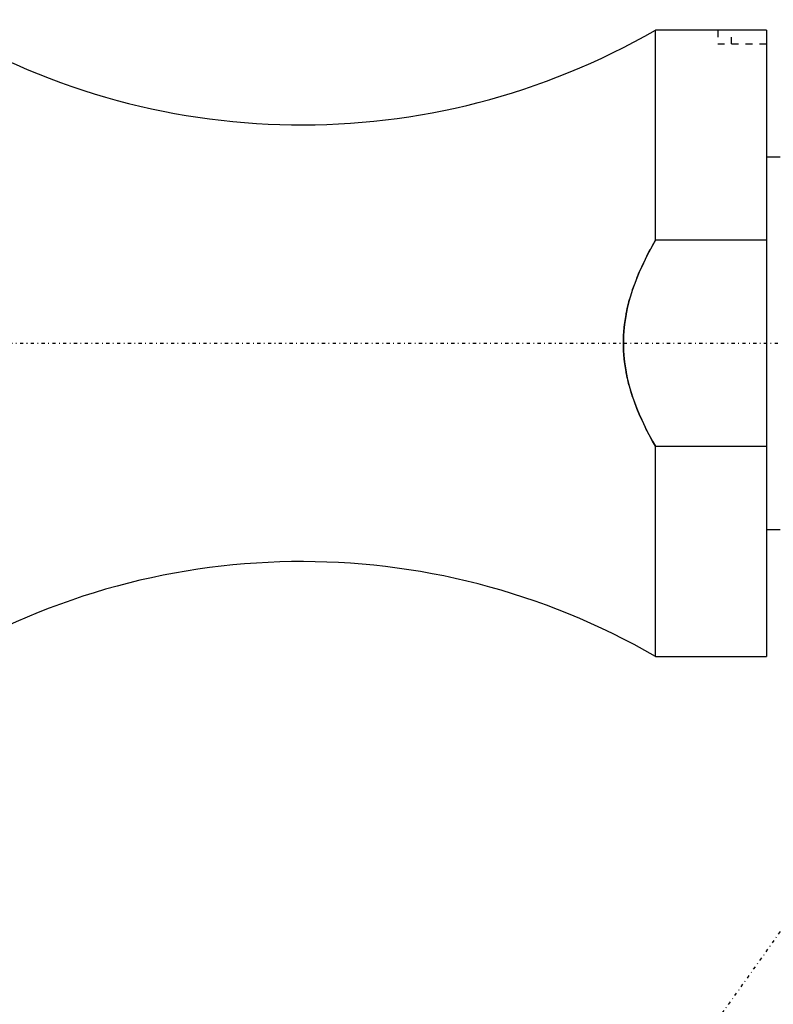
# Model space of a CAD drawing. Extents: x -565 to 216, y -1 to 791.
# Tile 9 of 13: x -271 to -163, y 625 to 766. Entities that reach past the tile are written whole.
import ezdxf

# ---------------------------------------------------------------- set-up
doc = ezdxf.new("R2010")
doc.units = 0
doc.linetypes.add('CENTER', pattern=[1.5, 0.45, -0.5, 0.05, -0.5])
doc.linetypes.add('DASHED', pattern=[2, 1, -1])
for name, color, linetype in [('AM_0', 7, 'CONTINUOUS'), ('AM_3', 7, 'DASHED'), ('AM_7', 7, 'CENTER')]:
    doc.layers.add(name, color=color, linetype=linetype)

msp = doc.modelspace()

# ---------------------------------------------------------------- linework, layer by layer
at = {"layer": 'AM_0', "color": 7, "linetype": 'CONTINUOUS'}
for p, q in [((-171, 765), (-179.96, 765)), ((-179.96, 734.79), (-179.96, 765)), ((-164, 764.96), (-169, 764.96)), ((-164, 764.96), (-164, 675)), ((-162, 746.75), (-164, 746.75)), ((-164, 734.79), (-179.96, 734.79)), ((-179.96, 675), (-179.96, 705.21)), ((-179.96, 705.21), (-164, 705.21)), ((-164, 693.25), (-162, 693.25)), ((-179.96, 675), (-164, 675))]:
    msp.add_line(p, q, dxfattribs=at)
for points in [[(-169, 764.96, 0), (-169.01, 764.96, 0), (-169.04, 764.96, 0), (-169.07, 764.96, 0), (-169.08, 764.96, 0), (-169.1, 764.96, 0), (-169.13, 764.96, 0), (-169.16, 764.96, 0), (-169.18, 764.96, 0), (-169.21, 764.96, 0), (-169.24, 764.96, 0), (-169.26, 764.96, 0), (-169.27, 764.96, 0), (-169.3, 764.96, 0), (-169.33, 764.96, 0), (-169.36, 764.96, 0), (-169.38, 764.96, 0), (-169.41, 764.96, 0), (-169.43, 764.96, 0), (-169.44, 764.96, 0), (-169.47, 764.96, 0), (-169.5, 764.96, 0), (-169.51, 764.96, 0), (-169.53, 764.96, 0), (-169.56, 764.96, 0), (-169.58, 764.96, 0), (-169.6, 764.96, 0), (-169.61, 764.96, 0), (-169.64, 764.96, 0), (-169.67, 764.96, 0), (-169.7, 764.96, 0), (-169.72, 764.96, 0), (-169.75, 764.96, 0), (-169.77, 764.96, 0), (-169.78, 764.96, 0), (-169.81, 764.96, 0), (-169.83, 764.96, 0), (-169.86, 764.96, 0), (-169.89, 764.96, 0), (-169.91, 764.96, 0), (-169.93, 764.97, 0), (-169.94, 764.97, 0), (-169.97, 764.97, 0), (-169.99, 764.97, 0), (-170.02, 764.97, 0), (-170.04, 764.97, 0), (-170.07, 764.97, 0), (-170.08, 764.97, 0), (-170.09, 764.97, 0), (-170.12, 764.97, 0), (-170.14, 764.97, 0), (-170.16, 764.97, 0), (-170.19, 764.97, 0), (-170.21, 764.97, 0), (-170.22, 764.97, 0), (-170.23, 764.97, 0), (-170.26, 764.97, 0), (-170.28, 764.97, 0), (-170.3, 764.97, 0), (-170.32, 764.97, 0), (-170.34, 764.98, 0), (-170.35, 764.98, 0), (-170.36, 764.98, 0), (-170.38, 764.98, 0), (-170.4, 764.98, 0), (-170.41, 764.98, 0), (-170.42, 764.98, 0), (-170.44, 764.98, 0), (-170.46, 764.98, 0), (-170.47, 764.98, 0), (-170.48, 764.98, 0), (-170.5, 764.98, 0), (-170.52, 764.98, 0), (-170.54, 764.98, 0), (-170.56, 764.98, 0), (-170.57, 764.98, 0), (-170.58, 764.98, 0), (-170.59, 764.98, 0), (-170.61, 764.98, 0), (-170.63, 764.98, 0), (-170.64, 764.99, 0), (-170.66, 764.99, 0), (-170.68, 764.99, 0), (-170.68, 764.99, 0), (-170.69, 764.99, 0), (-170.71, 764.99, 0), (-170.72, 764.99, 0), (-170.74, 764.99, 0), (-170.75, 764.99, 0), (-170.77, 764.99, 0), (-170.77, 764.99, 0), (-170.78, 764.99, 0), (-170.79, 764.99, 0), (-170.81, 764.99, 0), (-170.82, 764.99, 0), (-170.83, 764.99, 0), (-170.84, 764.99, 0), (-170.85, 764.99, 0), (-170.85, 764.99, 0), (-170.86, 764.99, 0), (-170.87, 764.99, 0), (-170.88, 765, 0), (-170.89, 765, 0), (-170.9, 765, 0), (-170.91, 765, 0), (-170.91, 765, 0), (-170.92, 765, 0), (-170.93, 765, 0), (-170.93, 765, 0), (-170.94, 765, 0), (-170.94, 765, 0), (-170.95, 765, 0), (-170.95, 765, 0), (-170.96, 765, 0), (-170.96, 765, 0), (-170.97, 765, 0), (-170.97, 765, 0), (-170.98, 765, 0), (-170.98, 765, 0), (-170.98, 765, 0), (-170.99, 765, 0), (-170.99, 765, 0), (-170.99, 765, 0), (-170.99, 765, 0), (-171, 765, 0), (-171, 765, 0), (-171, 765, 0), (-171, 765, 0), (-171, 765, 0), (-171, 765, 0), (-171, 765, 0)], [(-179.96, 734.79, 0), (-180.37, 734.05, 0), (-181.16, 732.57, 0), (-181.91, 731, 0), (-182.27, 730.2, 0), (-182.61, 729.37, 0), (-183.23, 727.7, 0), (-183.75, 725.99, 0), (-183.99, 724.98, 0), (-184.06, 724.69, 0), (-184.11, 724.4, 0), (-184.14, 724.26, 0), (-184.17, 724.11, 0), (-184.22, 723.82, 0), (-184.27, 723.54, 0), (-184.32, 723.25, 0), (-184.36, 722.96, 0), (-184.39, 722.68, 0), (-184.41, 722.53, 0), (-184.43, 722.39, 0), (-184.46, 722.1, 0), (-184.48, 721.82, 0), (-184.5, 721.54, 0), (-184.52, 721.25, 0), (-184.54, 720.97, 0), (-184.54, 720.83, 0), (-184.55, 720.69, 0), (-184.55, 720.41, 0), (-184.56, 720.14, 0), (-184.56, 720, 0), (-184.56, 719.86, 0), (-184.55, 719.59, 0), (-184.55, 719.31, 0), (-184.54, 719.17, 0), (-184.54, 719.03, 0), (-184.52, 718.75, 0), (-184.5, 718.46, 0), (-184.48, 718.18, 0), (-184.46, 717.9, 0), (-184.43, 717.61, 0), (-184.41, 717.47, 0), (-184.39, 717.32, 0), (-184.36, 717.04, 0), (-184.32, 716.75, 0), (-184.27, 716.46, 0), (-184.22, 716.18, 0), (-184.17, 715.89, 0), (-184.14, 715.74, 0), (-184.11, 715.6, 0), (-184.06, 715.31, 0), (-183.99, 715.02, 0), (-183.75, 714.01, 0), (-183.23, 712.3, 0), (-182.61, 710.63, 0), (-182.27, 709.8, 0), (-181.91, 709, 0), (-181.16, 707.43, 0), (-180.37, 705.95, 0), (-179.96, 705.21, 0)]]:
    msp.add_polyline3d(points, dxfattribs=at)
for centre, start, end in [((-230.8, 853), 238.3475, 300.016), ((-230.8, 587), 59.984, 121.6525)]:
    msp.add_arc(centre, 101.63, start, end, dxfattribs=at)
at = {"layer": 'AM_3', "color": 6, "linetype": 'DASHED'}
for p, q in [((-171, 765), (-171, 763)), ((-169, 763), (-169, 764.96)), ((-171, 763), (-164, 763))]:
    msp.add_line(p, q, dxfattribs=at)
msp.add_polyline3d([(-179.96, 705.21, 0), (-180.37, 705.95, 0), (-181.16, 707.43, 0), (-181.91, 709, 0), (-182.27, 709.8, 0), (-182.61, 710.63, 0), (-183.23, 712.3, 0), (-183.75, 714.01, 0), (-183.99, 715.02, 0), (-184.06, 715.31, 0), (-184.11, 715.6, 0), (-184.14, 715.74, 0), (-184.17, 715.89, 0), (-184.22, 716.18, 0), (-184.27, 716.46, 0), (-184.32, 716.75, 0), (-184.36, 717.04, 0), (-184.39, 717.32, 0), (-184.41, 717.47, 0), (-184.43, 717.61, 0), (-184.46, 717.9, 0), (-184.48, 718.18, 0), (-184.5, 718.46, 0), (-184.52, 718.75, 0), (-184.54, 719.03, 0), (-184.54, 719.17, 0), (-184.55, 719.31, 0), (-184.55, 719.59, 0), (-184.56, 719.86, 0), (-184.56, 720, 0), (-184.56, 720.14, 0), (-184.55, 720.41, 0), (-184.55, 720.69, 0), (-184.54, 720.83, 0), (-184.54, 720.97, 0), (-184.52, 721.25, 0), (-184.5, 721.54, 0), (-184.48, 721.82, 0), (-184.46, 722.1, 0), (-184.43, 722.39, 0), (-184.41, 722.53, 0), (-184.39, 722.68, 0), (-184.36, 722.96, 0), (-184.32, 723.25, 0), (-184.27, 723.54, 0), (-184.22, 723.82, 0), (-184.17, 724.11, 0), (-184.14, 724.26, 0), (-184.11, 724.4, 0), (-184.06, 724.69, 0), (-183.99, 724.98, 0), (-183.75, 725.99, 0), (-183.23, 727.7, 0), (-182.61, 729.37, 0), (-182.27, 730.2, 0), (-181.91, 731, 0), (-181.16, 732.57, 0), (-180.37, 734.05, 0), (-179.96, 734.79, 0)], dxfattribs=at)
at = {"layer": 'AM_7', "color": 4, "linetype": 'CENTER'}
for p, q in [((-342.59, 720), (-48.76, 720)), ((-204.53, 575.79), (-158.25, 640.69))]:
    msp.add_line(p, q, dxfattribs=at)

doc.saveas('drawing.dxf')
